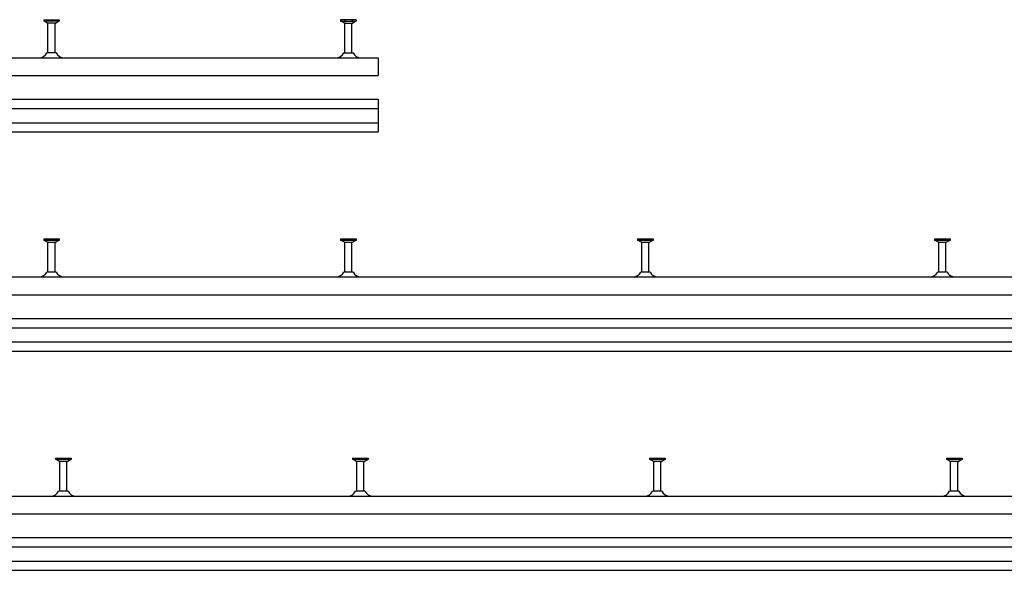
# Model space of a CAD drawing. Header units: millimetres. Extents: x -466 to 5678, y -7065 to 2232.
# Tile 21 of 25: x 331 to 1160, y 245 to 708. Entities that reach past the tile are written whole.
import ezdxf

# ---------------------------------------------------------------- set-up
doc = ezdxf.new("R2010")
doc.units = ezdxf.units.MM
doc.layers.add('HALFEN', color=2, linetype='CONTINUOUS')

msp = doc.modelspace()

# ---------------------------------------------------------------- linework, layer by layer
at = {"layer": 'HALFEN'}
for p, q in [((351.21, 708.34), (364.3, 708.34)), ((351.21, 708.34), (351.21, 707.07)), ((364.3, 707.07), (351.21, 707.07)), ((354.45, 705.51), (351.75, 707.07)), ((354.7, 708.19), (354.7, 707.22)), ((354.75, 680.34), (354.75, 704.99)), ((360.52, 705.34), (354.99, 705.34)), ((360.75, 680.34), (360.75, 704.99)), ((360.81, 708.19), (360.81, 707.22)), ((361.05, 705.51), (363.75, 707.07)), ((364.3, 708.34), (364.3, 707.07)), ((614.3, 708.34), (601.21, 708.34)), ((601.21, 708.34), (601.21, 707.07)), ((601.21, 707.07), (614.3, 707.07)), ((604.45, 705.51), (601.75, 707.07)), ((604.7, 708.19), (604.7, 707.22)), ((604.75, 680.34), (604.75, 704.99)), ((604.99, 705.34), (610.52, 705.34)), ((610.75, 680.34), (610.75, 704.99)), ((610.81, 708.19), (610.81, 707.22)), ((611.05, 705.51), (613.75, 707.07)), ((614.3, 708.34), (614.3, 707.07)), ((361.69, 680.34), (353.82, 680.34)), ((603.82, 680.34), (611.69, 680.34)), ((-417.25, 676.34), (632.75, 676.34)), ((632.75, 676.34), (632.75, 661.34)), ((-417.25, 661.34), (632.75, 661.34)), ((-417.25, 641.34), (632.75, 641.34)), ((632.75, 641.34), (632.75, 613.84)), ((-417.25, 633.59), (632.75, 633.59)), ((-417.25, 621.59), (632.75, 621.59)), ((-417.25, 613.84), (632.75, 613.84)), ((351.21, 523.84), (364.3, 523.84)), ((351.21, 523.84), (351.21, 522.57)), ((364.3, 522.57), (351.21, 522.57)), ((354.45, 521.01), (351.75, 522.57)), ((354.7, 523.69), (354.7, 522.72)), ((360.81, 523.69), (360.81, 522.72)), ((361.05, 521.01), (363.75, 522.57)), ((364.3, 523.84), (364.3, 522.57)), ((601.21, 523.84), (614.3, 523.84)), ((601.21, 523.84), (601.21, 522.57)), ((614.3, 522.57), (601.21, 522.57)), ((604.45, 521.01), (601.75, 522.57)), ((604.7, 523.69), (604.7, 522.72)), ((610.81, 523.69), (610.81, 522.72)), ((611.05, 521.01), (613.75, 522.57)), ((614.3, 523.84), (614.3, 522.57)), ((851.21, 523.84), (864.3, 523.84)), ((851.21, 523.84), (851.21, 522.57)), ((864.3, 522.57), (851.21, 522.57)), ((854.45, 521.01), (851.75, 522.57)), ((854.7, 523.69), (854.7, 522.72)), ((860.81, 523.69), (860.81, 522.72)), ((861.05, 521.01), (863.75, 522.57)), ((864.3, 523.84), (864.3, 522.57)), ((1101.21, 523.84), (1114.3, 523.84)), ((1101.21, 523.84), (1101.21, 522.57)), ((1114.3, 522.57), (1101.21, 522.57)), ((1104.45, 521.01), (1101.75, 522.57)), ((1104.7, 523.69), (1104.7, 522.72)), ((1110.81, 523.69), (1110.81, 522.72)), ((1111.05, 521.01), (1113.75, 522.57)), ((1114.3, 523.84), (1114.3, 522.57)), ((354.75, 495.84), (354.75, 520.49)), ((360.52, 520.84), (354.99, 520.84)), ((360.75, 495.84), (360.75, 520.49)), ((604.75, 495.84), (604.75, 520.49)), ((610.52, 520.84), (604.99, 520.84)), ((610.75, 495.84), (610.75, 520.49)), ((854.75, 495.84), (854.75, 520.49)), ((860.52, 520.84), (854.99, 520.84)), ((860.75, 495.84), (860.75, 520.49)), ((1104.75, 495.84), (1104.75, 520.49)), ((1110.52, 520.84), (1104.99, 520.84)), ((1110.75, 495.84), (1110.75, 520.49)), ((-417.25, 491.84), (2632.75, 491.84)), ((361.69, 495.84), (353.82, 495.84)), ((611.69, 495.84), (603.82, 495.84)), ((861.69, 495.84), (853.82, 495.84)), ((1111.69, 495.84), (1103.82, 495.84)), ((-417.25, 476.84), (2632.75, 476.84)), ((-417.25, 456.84), (2632.75, 456.84)), ((-417.25, 449.09), (2632.75, 449.09)), ((-417.25, 437.09), (2632.75, 437.09)), ((-417.25, 429.34), (2632.75, 429.34)), ((361.21, 339.34), (374.3, 339.34)), ((361.21, 339.34), (361.21, 338.07)), ((374.3, 338.07), (361.21, 338.07)), ((364.45, 336.51), (361.75, 338.07)), ((364.7, 339.19), (364.7, 338.22)), ((364.75, 311.34), (364.75, 335.99)), ((370.52, 336.34), (364.99, 336.34)), ((370.75, 311.34), (370.75, 335.99)), ((370.81, 339.19), (370.81, 338.22)), ((371.05, 336.51), (373.75, 338.07)), ((374.3, 339.34), (374.3, 338.07)), ((611.21, 339.34), (624.3, 339.34)), ((611.21, 339.34), (611.21, 338.07)), ((624.3, 338.07), (611.21, 338.07)), ((614.45, 336.51), (611.75, 338.07)), ((614.7, 339.19), (614.7, 338.22)), ((614.75, 311.34), (614.75, 335.99)), ((620.52, 336.34), (614.99, 336.34)), ((620.75, 311.34), (620.75, 335.99)), ((620.81, 339.19), (620.81, 338.22)), ((621.05, 336.51), (623.75, 338.07)), ((624.3, 339.34), (624.3, 338.07)), ((861.21, 339.34), (874.3, 339.34)), ((861.21, 339.34), (861.21, 338.07)), ((874.3, 338.07), (861.21, 338.07)), ((864.45, 336.51), (861.75, 338.07)), ((864.7, 339.19), (864.7, 338.22)), ((864.75, 311.34), (864.75, 335.99)), ((870.52, 336.34), (864.99, 336.34)), ((870.75, 311.34), (870.75, 335.99)), ((870.81, 339.19), (870.81, 338.22)), ((871.05, 336.51), (873.75, 338.07)), ((874.3, 339.34), (874.3, 338.07)), ((1111.21, 339.34), (1124.3, 339.34)), ((1111.21, 339.34), (1111.21, 338.07)), ((1124.3, 338.07), (1111.21, 338.07)), ((1114.45, 336.51), (1111.75, 338.07)), ((1114.7, 339.19), (1114.7, 338.22)), ((1114.75, 311.34), (1114.75, 335.99)), ((1120.52, 336.34), (1114.99, 336.34)), ((1120.75, 311.34), (1120.75, 335.99)), ((1120.81, 339.19), (1120.81, 338.22)), ((1121.05, 336.51), (1123.75, 338.07)), ((1124.3, 339.34), (1124.3, 338.07)), ((-417.25, 307.34), (5652.75, 307.34)), ((371.69, 311.34), (363.82, 311.34)), ((621.69, 311.34), (613.82, 311.34)), ((871.69, 311.34), (863.82, 311.34)), ((1121.69, 311.34), (1113.82, 311.34)), ((-417.25, 292.34), (5652.75, 292.34)), ((-417.25, 272.34), (5652.75, 272.34)), ((-417.25, 264.59), (5652.75, 264.59)), ((-417.25, 252.59), (5652.75, 252.59)), ((-417.25, 244.84), (5652.75, 244.84))]:
    msp.add_line(p, q, dxfattribs=at)
for centre, radius, start, end in [((354.15, 704.99), 0.6, 0, 60), ((361.35, 704.99), 0.6, 120, 180), ((604.15, 704.99), 0.6, 0, 60), ((611.35, 704.99), 0.6, 120, 180), ((347.4, 683.48), 7.14, 268.79694, 333.91227), ((368.11, 683.48), 7.14, 206.08773, 271.20306), ((597.4, 683.48), 7.14, 268.79694, 333.91227), ((618.11, 683.48), 7.14, 206.08773, 271.20306), ((354.15, 520.49), 0.6, 0, 60), ((361.35, 520.49), 0.6, 120, 180), ((604.15, 520.49), 0.6, 0, 60), ((611.35, 520.49), 0.6, 120, 180), ((854.15, 520.49), 0.6, 0, 60), ((861.35, 520.49), 0.6, 120, 180), ((1104.15, 520.49), 0.6, 0, 60), ((1111.35, 520.49), 0.6, 120, 180), ((347.4, 498.98), 7.14, 268.79694, 333.91227), ((368.11, 498.98), 7.14, 206.08773, 271.20306), ((597.4, 498.98), 7.14, 268.79694, 333.91227), ((618.11, 498.98), 7.14, 206.08773, 271.20306), ((847.4, 498.98), 7.14, 268.79694, 333.91227), ((868.11, 498.98), 7.14, 206.08773, 271.20306), ((1097.4, 498.98), 7.14, 268.79694, 333.91227), ((1118.11, 498.98), 7.14, 206.08773, 271.20306), ((364.15, 335.99), 0.6, 0, 60), ((371.35, 335.99), 0.6, 120, 180), ((614.15, 335.99), 0.6, 0, 60), ((621.35, 335.99), 0.6, 120, 180), ((864.15, 335.99), 0.6, 0, 60), ((871.35, 335.99), 0.6, 120, 180), ((1114.15, 335.99), 0.6, 0, 60), ((1121.35, 335.99), 0.6, 120, 180), ((357.4, 314.48), 7.14, 268.79694, 333.91227), ((378.11, 314.48), 7.14, 206.08773, 271.20306), ((607.4, 314.48), 7.14, 268.79694, 333.91227), ((628.11, 314.48), 7.14, 206.08773, 271.20306), ((857.4, 314.48), 7.14, 268.79694, 333.91227), ((878.11, 314.48), 7.14, 206.08773, 271.20306), ((1107.4, 314.48), 7.14, 268.79694, 333.91227), ((1128.11, 314.48), 7.14, 206.08773, 271.20306)]:
    msp.add_arc(centre, radius, start, end, dxfattribs=at)

doc.saveas('drawing.dxf')
